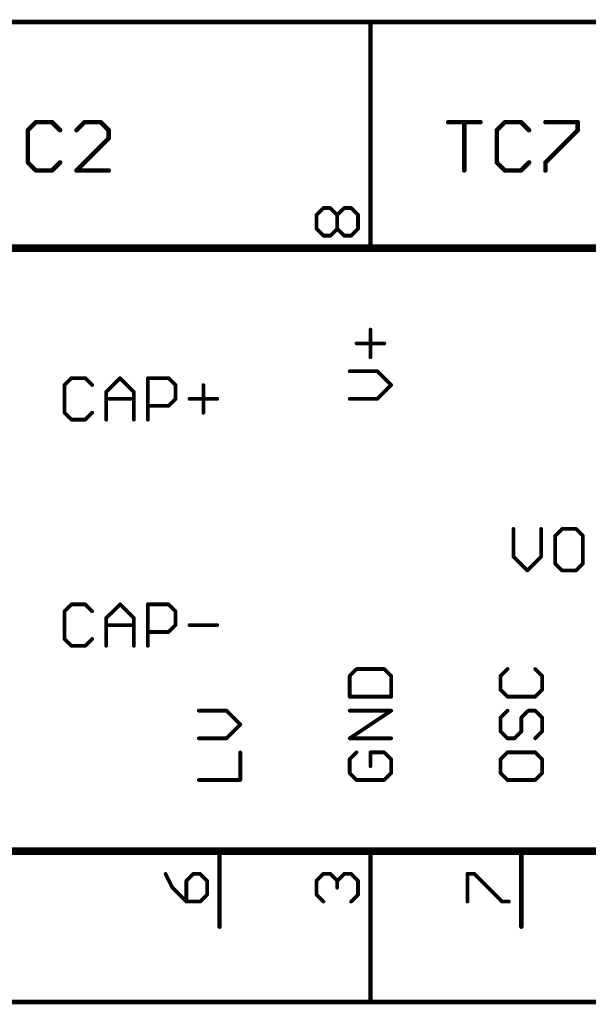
# Model space of a CAD drawing. Extents: x -74 to 107, y -89 to 175.
# Tile 21 of 25: x 24 to 43, y 96 to 130. Entities that reach past the tile are written whole.
import ezdxf

# ---------------------------------------------------------------- set-up
doc = ezdxf.new("R2010")
doc.units = 0
for name, color, linetype in [('91', 94, 'CONTINUOUS'), ('94', 14, 'CONTINUOUS'), ('95', 251, 'CONTINUOUS'), ('96', 251, 'CONTINUOUS')]:
    doc.layers.add(name, color=color, linetype=linetype)

msp = doc.modelspace()

# ---------------------------------------------------------------- linework, layer by layer
at = {"layer": '91', "const_width": 0.1524}
for points in [[(10.16, 129.54), (35.56, 129.54)], [(81.28, 129.54), (35.56, 129.54)], [(35.56, 129.54), (35.56, 124.46)], [(35.56, 121.92), (35.56, 124.46)], [(35.56, 99.06), (35.56, 96.52)], [(35.56, 96.52), (-12.7, 96.52)], [(58.42, 96.52), (35.56, 96.52)]]:
    msp.add_lwpolyline(points, dxfattribs=at)
at = {"layer": '91', "const_width": 0.0762}
for points in [[(35.56, 129.5781, 1), (35.56, 129.5019)], [(35.5981, 129.54, 1), (35.5219, 129.54)], [(35.56, 129.5019, 1), (35.56, 129.5781)], [(35.5981, 124.46, 1), (35.5219, 124.46)], [(35.5219, 124.46, 1), (35.5981, 124.46)], [(35.5219, 121.92, 1), (35.5981, 121.92)], [(35.5981, 99.06, 1), (35.5219, 99.06)], [(35.56, 96.5581, 1), (35.56, 96.4819)], [(35.5219, 96.52, 1), (35.5981, 96.52)], [(35.56, 96.4819, 1), (35.56, 96.5581)]]:
    msp.add_lwpolyline(points, format="xyb", dxfattribs=at)
at = {"layer": '94'}
for points, const_width in [([(35.56, 124.46), (35.56, 121.92)], 0.1524), ([(22.86, 121.92), (48.26, 121.92)], 0.254), ([(22.86, 101.6), (48.26, 101.6)], 0.254), ([(30.48, 99.06), (30.48, 101.6)], 0.1524), ([(35.56, 99.06), (35.56, 101.6)], 0.1524), ([(40.64, 99.06), (40.64, 101.6)], 0.1524)]:
    msp.add_lwpolyline(points, dxfattribs=dict(at, const_width=const_width))
at = {"layer": '94', "const_width": 0.0762}
for points in [[(35.5981, 124.46, 1), (35.5219, 124.46)], [(35.5219, 121.92, 1), (35.5981, 121.92)], [(30.5181, 101.6, 1), (30.4419, 101.6)], [(35.5981, 101.6, 1), (35.5219, 101.6)], [(40.6781, 101.6, 1), (40.6019, 101.6)], [(30.4419, 99.06, 1), (30.5181, 99.06)], [(35.5219, 99.06, 1), (35.5981, 99.06)], [(40.6019, 99.06, 1), (40.6781, 99.06)]]:
    msp.add_lwpolyline(points, format="xyb", dxfattribs=at)
at = {"layer": '95'}
for points, const_width in [([(24.2988, 126.1632), (24.0276, 125.892)], 0.1524), ([(24.8411, 126.1632), (24.2988, 126.1632)], 0.1524), ([(25.1123, 125.892), (24.8411, 126.1632)], 0.1524), ([(25.936, 126.1632), (25.6648, 125.892)], 0.1524), ([(26.4783, 126.1632), (25.936, 126.1632)], 0.1524), ([(26.7495, 125.892), (26.4783, 126.1632)], 0.1524), ([(24.0276, 125.892), (24.0276, 124.8074)], 0.1524), ([(26.7495, 125.6209), (26.7495, 125.892)], 0.1524), ([(25.6648, 124.5362), (26.7495, 125.6209)], 0.1524), ([(24.0276, 124.8074), (24.2988, 124.5362)], 0.1524), ([(24.8411, 124.5362), (25.1123, 124.8074)], 0.1524), ([(24.2988, 124.5362), (24.8411, 124.5362)], 0.1524), ([(26.7495, 124.5362), (25.6648, 124.5362)], 0.1524), ([(33.7427, 123.0382), (33.9757, 123.2712)], 0.127), ([(33.7427, 122.5721), (33.7427, 123.0382)], 0.127), ([(33.9757, 123.2712), (34.2088, 123.2712)], 0.127), ([(34.2088, 123.2712), (34.4418, 123.0382)], 0.127), ([(34.4418, 123.0382), (34.6748, 123.2712)], 0.127), ([(34.4418, 122.5721), (34.4418, 123.0382)], 0.127), ([(34.6748, 123.2712), (34.9079, 123.2712)], 0.127), ([(34.9079, 123.2712), (35.1409, 123.0382)], 0.127), ([(35.1409, 123.0382), (35.1409, 122.5721)], 0.127), ([(33.9757, 122.3391), (33.7427, 122.5721)], 0.127), ([(34.4418, 122.5721), (34.2088, 122.3391)], 0.127), ([(34.6748, 122.3391), (34.4418, 122.5721)], 0.127), ([(35.1409, 122.5721), (34.9079, 122.3391)], 0.127), ([(34.2088, 122.3391), (33.9757, 122.3391)], 0.127), ([(34.9079, 122.3391), (34.6748, 122.3391)], 0.127), ([(35.5594, 118.2434), (35.5594, 119.1756)], 0.127), ([(35.0933, 118.7095), (36.0255, 118.7095)], 0.127), ([(35.7924, 117.7723), (34.8603, 117.7723)], 0.127), ([(36.2585, 117.3062), (35.7924, 117.7723)], 0.127), ([(25.4933, 117.5397), (25.2603, 117.3067)], 0.127), ([(25.9594, 117.5397), (25.4933, 117.5397)], 0.127), ([(26.1924, 117.3067), (25.9594, 117.5397)], 0.127), ([(26.6636, 117.0736), (27.1296, 117.5397)], 0.127), ([(27.1296, 117.5397), (27.5957, 117.0736)], 0.127), ([(28.0669, 116.1415), (28.0669, 117.5397)], 0.127), ([(28.0669, 117.5397), (28.766, 117.5397)], 0.127), ([(28.766, 117.5397), (28.999, 117.3067)], 0.127), ([(25.2603, 117.3067), (25.2603, 116.3745)], 0.127), ([(26.6636, 116.1415), (26.6636, 117.0736)], 0.127), ([(27.5957, 117.0736), (27.5957, 116.1415)], 0.127), ([(28.999, 117.3067), (28.999, 116.8406)], 0.127), ([(29.9362, 117.3067), (29.9362, 116.3745)], 0.127), ([(35.7924, 116.8401), (36.2585, 117.3062)], 0.127), ([(26.6636, 116.8406), (27.5957, 116.8406)], 0.127), ([(28.999, 116.8406), (28.766, 116.6076)], 0.127), ([(29.4701, 116.8406), (30.4023, 116.8406)], 0.127), ([(34.8603, 116.8401), (35.7924, 116.8401)], 0.127), ([(25.2603, 116.3745), (25.4933, 116.1415)], 0.127), ([(25.9594, 116.1415), (26.1924, 116.3745)], 0.127), ([(28.766, 116.6076), (28.0669, 116.6076)], 0.127), ([(25.4933, 116.1415), (25.9594, 116.1415)], 0.127), ([(40.3736, 112.4597), (40.3736, 111.5276)], 0.127), ([(41.3057, 111.5276), (41.3057, 112.4597)], 0.127), ([(42.0099, 112.4597), (41.7769, 112.2267)], 0.127), ([(42.476, 112.4597), (42.0099, 112.4597)], 0.127), ([(42.709, 112.2267), (42.476, 112.4597)], 0.127), ([(41.7769, 112.2267), (41.7769, 111.2945)], 0.127), ([(42.709, 111.2945), (42.709, 112.2267)], 0.127), ([(40.3736, 111.5276), (40.8396, 111.0615)], 0.127), ([(40.8396, 111.0615), (41.3057, 111.5276)], 0.127), ([(41.7769, 111.2945), (42.0099, 111.0615)], 0.127), ([(42.476, 111.0615), (42.709, 111.2945)], 0.127), ([(42.0099, 111.0615), (42.476, 111.0615)], 0.127), ([(25.4933, 109.9197), (25.2603, 109.6867)], 0.127), ([(25.9594, 109.9197), (25.4933, 109.9197)], 0.127), ([(26.1924, 109.6867), (25.9594, 109.9197)], 0.127), ([(26.6636, 109.4536), (27.1296, 109.9197)], 0.127), ([(27.1296, 109.9197), (27.5957, 109.4536)], 0.127), ([(28.0669, 108.5215), (28.0669, 109.9197)], 0.127), ([(28.0669, 109.9197), (28.766, 109.9197)], 0.127), ([(28.766, 109.9197), (28.999, 109.6867)], 0.127), ([(25.2603, 109.6867), (25.2603, 108.7545)], 0.127), ([(26.6636, 108.5215), (26.6636, 109.4536)], 0.127), ([(27.5957, 109.4536), (27.5957, 108.5215)], 0.127), ([(28.999, 109.6867), (28.999, 109.2206)], 0.127), ([(26.6636, 109.2206), (27.5957, 109.2206)], 0.127), ([(28.999, 109.2206), (28.766, 108.9876)], 0.127), ([(29.4701, 109.2206), (30.4023, 109.2206)], 0.127), ([(25.2603, 108.7545), (25.4933, 108.5215)], 0.127), ([(25.9594, 108.5215), (26.1924, 108.7545)], 0.127), ([(28.766, 108.9876), (28.0669, 108.9876)], 0.127), ([(25.4933, 108.5215), (25.9594, 108.5215)], 0.127), ([(35.0933, 107.739), (34.8603, 107.506)], 0.127), ([(34.8603, 107.506), (34.8603, 106.8069)], 0.127), ([(36.0255, 107.739), (35.0933, 107.739)], 0.127), ([(36.2585, 107.506), (36.0255, 107.739)], 0.127), ([(36.2585, 106.8069), (36.2585, 107.506)], 0.127), ([(40.1733, 107.739), (39.9403, 107.506)], 0.127), ([(39.9403, 107.506), (39.9403, 107.0399)], 0.127), ([(41.3385, 107.506), (41.1055, 107.739)], 0.127), ([(41.3385, 107.0399), (41.3385, 107.506)], 0.127), ([(34.8603, 106.8069), (36.2585, 106.8069)], 0.127), ([(39.9403, 107.0399), (40.1733, 106.8069)], 0.127), ([(40.1733, 106.8069), (41.1055, 106.8069)], 0.127), ([(41.1055, 106.8069), (41.3385, 107.0399)], 0.127), ([(30.7124, 106.3357), (29.7803, 106.3357)], 0.127), ([(31.1785, 105.8696), (30.7124, 106.3357)], 0.127), ([(34.8603, 105.4036), (36.2585, 106.3357)], 0.127), ([(36.2585, 106.3357), (34.8603, 106.3357)], 0.127), ([(40.1733, 106.3357), (39.9403, 106.1027)], 0.127), ([(39.9403, 106.1027), (39.9403, 105.6366)], 0.127), ([(40.6394, 106.1027), (40.8724, 106.3357)], 0.127), ([(40.6394, 105.6366), (40.6394, 106.1027)], 0.127), ([(40.8724, 106.3357), (41.1055, 106.3357)], 0.127), ([(41.1055, 106.3357), (41.3385, 106.1027)], 0.127), ([(41.3385, 106.1027), (41.3385, 105.6366)], 0.127), ([(30.7124, 105.4036), (31.1785, 105.8696)], 0.127), ([(39.9403, 105.6366), (40.1733, 105.4036)], 0.127), ([(40.4064, 105.4036), (40.6394, 105.6366)], 0.127), ([(41.3385, 105.6366), (41.1055, 105.4036)], 0.127), ([(29.7803, 105.4036), (30.7124, 105.4036)], 0.127), ([(36.2585, 105.4036), (34.8603, 105.4036)], 0.127), ([(40.1733, 105.4036), (40.4064, 105.4036)], 0.127), ([(31.1785, 104.0003), (31.1785, 104.9324)], 0.127), ([(35.0933, 104.9324), (34.8603, 104.6994)], 0.127), ([(36.0255, 104.9324), (35.5594, 104.9324)], 0.127), ([(35.5594, 104.9324), (35.5594, 104.4664)], 0.127), ([(36.2585, 104.6994), (36.0255, 104.9324)], 0.127), ([(40.1733, 104.9324), (39.9403, 104.6994)], 0.127), ([(41.1055, 104.9324), (40.1733, 104.9324)], 0.127), ([(41.3385, 104.6994), (41.1055, 104.9324)], 0.127), ([(34.8603, 104.6994), (34.8603, 104.2333)], 0.127), ([(36.2585, 104.2333), (36.2585, 104.6994)], 0.127), ([(39.9403, 104.6994), (39.9403, 104.2333)], 0.127), ([(41.3385, 104.2333), (41.3385, 104.6994)], 0.127), ([(34.8603, 104.2333), (35.0933, 104.0003)], 0.127), ([(36.0255, 104.0003), (36.2585, 104.2333)], 0.127), ([(39.9403, 104.2333), (40.1733, 104.0003)], 0.127), ([(41.1055, 104.0003), (41.3385, 104.2333)], 0.127), ([(29.7803, 104.0003), (31.1785, 104.0003)], 0.127), ([(35.0933, 104.0003), (36.0255, 104.0003)], 0.127), ([(40.1733, 104.0003), (41.1055, 104.0003)], 0.127), ([(28.6627, 100.8368), (28.8957, 100.3707)], 0.127), ([(29.5948, 100.8368), (29.3618, 100.6037)], 0.127), ([(29.8279, 100.8368), (29.5948, 100.8368)], 0.127), ([(30.0609, 100.6037), (29.8279, 100.8368)], 0.127), ([(33.7427, 100.6037), (33.9757, 100.8368)], 0.127), ([(33.9757, 100.8368), (34.2088, 100.8368)], 0.127), ([(34.2088, 100.8368), (34.4418, 100.6037)], 0.127), ([(34.4418, 100.6037), (34.6748, 100.8368)], 0.127), ([(34.6748, 100.8368), (34.9079, 100.8368)], 0.127), ([(34.9079, 100.8368), (35.1409, 100.6037)], 0.127), ([(38.8227, 99.9046), (38.8227, 100.8368)], 0.127), ([(38.8227, 100.8368), (39.0557, 100.8368)], 0.127), ([(39.0557, 100.8368), (39.9879, 99.9046)], 0.127), ([(29.3618, 100.6037), (29.3618, 99.9046)], 0.127), ([(30.0609, 100.1377), (30.0609, 100.6037)], 0.127), ([(33.7427, 100.1377), (33.7427, 100.6037)], 0.127), ([(34.4418, 100.6037), (34.4418, 100.3707)], 0.127), ([(35.1409, 100.6037), (35.1409, 100.1377)], 0.127), ([(28.8957, 100.3707), (29.3618, 99.9046)], 0.127), ([(29.8279, 99.9046), (30.0609, 100.1377)], 0.127), ([(33.9757, 99.9046), (33.7427, 100.1377)], 0.127), ([(35.1409, 100.1377), (34.9079, 99.9046)], 0.127), ([(29.3618, 99.9046), (29.8279, 99.9046)], 0.127), ([(39.9879, 99.9046), (40.2209, 99.9046)], 0.127)]:
    msp.add_lwpolyline(points, dxfattribs=dict(at, const_width=const_width))
for points, const_width in [([(24.2988, 126.2013, 1), (24.2988, 126.1251)], 0.0762), ([(24.3257, 126.1362, 1), (24.2719, 126.1901)], 0.0762), ([(24.8681, 126.1901, 1), (24.8142, 126.1362)], 0.0762), ([(24.8411, 126.1251, 1), (24.8411, 126.2013)], 0.0762), ([(25.936, 126.2013, 1), (25.936, 126.1251)], 0.0762), ([(25.9629, 126.1362, 1), (25.909, 126.1901)], 0.0762), ([(26.5052, 126.1901, 1), (26.4513, 126.1362)], 0.0762), ([(26.4783, 126.1251, 1), (26.4783, 126.2013)], 0.0762), ([(24.0657, 125.892, 1), (23.9895, 125.892)], 0.0762), ([(24.0007, 125.919, 1), (24.0546, 125.8651)], 0.0762), ([(25.0854, 125.8651, 1), (25.1392, 125.919)], 0.0762), ([(25.6379, 125.919, 1), (25.6917, 125.8651)], 0.0762), ([(26.7876, 125.892, 1), (26.7114, 125.892)], 0.0762), ([(26.7225, 125.8651, 1), (26.7764, 125.919)], 0.0762), ([(26.7114, 125.6209, 1), (26.7876, 125.6209)], 0.0762), ([(26.7764, 125.5939, 1), (26.7225, 125.6478)], 0.0762), ([(24.0546, 124.8343, 1), (24.0007, 124.7804)], 0.0762), ([(23.9895, 124.8074, 1), (24.0657, 124.8074)], 0.0762), ([(25.1392, 124.7804, 1), (25.0854, 124.8343)], 0.0762), ([(24.2988, 124.5743, 1), (24.2988, 124.4981)], 0.0762), ([(24.2719, 124.5093, 1), (24.3257, 124.5631)], 0.0762), ([(24.8142, 124.5631, 1), (24.8681, 124.5093)], 0.0762), ([(24.8411, 124.4981, 1), (24.8411, 124.5743)], 0.0762), ([(25.6648, 124.5743, 1), (25.6648, 124.4981)], 0.0762), ([(25.6379, 124.5631, 1), (25.6917, 124.5093)], 0.0762), ([(26.7495, 124.4981, 1), (26.7495, 124.5743)], 0.0762), ([(33.7745, 123.0382, 1), (33.711, 123.0382)], 0.0635), ([(33.7203, 123.0606, 1), (33.7652, 123.0157)], 0.0635), ([(33.9757, 123.303, 1), (33.9757, 123.2395)], 0.0635), ([(33.9982, 123.2488, 1), (33.9533, 123.2937)], 0.0635), ([(34.2312, 123.2937, 1), (34.1863, 123.2488)], 0.0635), ([(34.2088, 123.2395, 1), (34.2088, 123.303)], 0.0635), ([(34.4736, 123.0382, 1), (34.4101, 123.0382)], 0.0635), ([(34.4194, 123.0606, 1), (34.4643, 123.0157)], 0.0635), ([(34.4194, 123.0157, 1), (34.4643, 123.0606)], 0.0635), ([(34.6748, 123.303, 1), (34.6748, 123.2395)], 0.0635), ([(34.6973, 123.2488, 1), (34.6524, 123.2937)], 0.0635), ([(34.9303, 123.2937, 1), (34.8854, 123.2488)], 0.0635), ([(34.9079, 123.2395, 1), (34.9079, 123.303)], 0.0635), ([(35.1727, 123.0382, 1), (35.1091, 123.0382)], 0.0635), ([(35.1184, 123.0157, 1), (35.1634, 123.0606)], 0.0635), ([(33.711, 122.5721, 1), (33.7745, 122.5721)], 0.0635), ([(33.7652, 122.5946, 1), (33.7203, 122.5497)], 0.0635), ([(34.4101, 122.5721, 1), (34.4736, 122.5721)], 0.0635), ([(34.4643, 122.5946, 1), (34.4194, 122.5497)], 0.0635), ([(34.4643, 122.5497, 1), (34.4194, 122.5946)], 0.0635), ([(35.1091, 122.5721, 1), (35.1727, 122.5721)], 0.0635), ([(35.1634, 122.5497, 1), (35.1184, 122.5946)], 0.0635), ([(33.9757, 122.3709, 1), (33.9757, 122.3073)], 0.0635), ([(33.9533, 122.3166, 1), (33.9982, 122.3616)], 0.0635), ([(34.1863, 122.3616, 1), (34.2312, 122.3166)], 0.0635), ([(34.2088, 122.3073, 1), (34.2088, 122.3709)], 0.0635), ([(34.6748, 122.3709, 1), (34.6748, 122.3073)], 0.0635), ([(34.6524, 122.3166, 1), (34.6973, 122.3616)], 0.0635), ([(34.8854, 122.3616, 1), (34.9303, 122.3166)], 0.0635), ([(34.9079, 122.3073, 1), (34.9079, 122.3709)], 0.0635), ([(35.5912, 119.1756, 1), (35.5277, 119.1756)], 0.0635), ([(35.0933, 118.7412, 1), (35.0933, 118.6777)], 0.0635), ([(36.0255, 118.6777, 1), (36.0255, 118.7412)], 0.0635), ([(35.5277, 118.2434, 1), (35.5912, 118.2434)], 0.0635), ([(34.8603, 117.804, 1), (34.8603, 117.7405)], 0.0635), ([(35.8149, 117.7947, 1), (35.77, 117.7498)], 0.0635), ([(35.7924, 117.7405, 1), (35.7924, 117.804)], 0.0635), ([(25.4933, 117.5714, 1), (25.4933, 117.5079)], 0.0635), ([(25.5158, 117.5172, 1), (25.4709, 117.5621)], 0.0635), ([(25.9818, 117.5621, 1), (25.9369, 117.5172)], 0.0635), ([(25.9594, 117.5079, 1), (25.9594, 117.5714)], 0.0635), ([(27.1521, 117.5621, 1), (27.1072, 117.5172)], 0.0635), ([(27.1521, 117.5172, 1), (27.1072, 117.5621)], 0.0635), ([(28.0986, 117.5397, 1), (28.0351, 117.5397)], 0.0635), ([(28.0669, 117.5714, 1), (28.0669, 117.5079)], 0.0635), ([(28.7884, 117.5621, 1), (28.7435, 117.5172)], 0.0635), ([(28.766, 117.5079, 1), (28.766, 117.5714)], 0.0635), ([(25.2378, 117.3291, 1), (25.2828, 117.2842)], 0.0635), ([(25.292, 117.3067, 1), (25.2286, 117.3067)], 0.0635), ([(26.17, 117.2842, 1), (26.2149, 117.3291)], 0.0635), ([(26.6953, 117.0736, 1), (26.6318, 117.0736)], 0.0635), ([(26.6411, 117.0961, 1), (26.686, 117.0512)], 0.0635), ([(27.6275, 117.0736, 1), (27.564, 117.0736)], 0.0635), ([(27.5733, 117.0512, 1), (27.6182, 117.0961)], 0.0635), ([(29.0307, 117.3067, 1), (28.9672, 117.3067)], 0.0635), ([(28.9765, 117.2842, 1), (29.0214, 117.3291)], 0.0635), ([(29.9679, 117.3067, 1), (29.9044, 117.3067)], 0.0635), ([(36.281, 117.2838, 1), (36.236, 117.3287)], 0.0635), ([(36.236, 117.2838, 1), (36.281, 117.3287)], 0.0635), ([(26.6636, 116.8723, 1), (26.6636, 116.8088)], 0.0635), ([(27.5957, 116.8088, 1), (27.5957, 116.8723)], 0.0635), ([(28.9672, 116.8406, 1), (29.0307, 116.8406)], 0.0635), ([(29.0214, 116.8181, 1), (28.9765, 116.863)], 0.0635), ([(29.4701, 116.8723, 1), (29.4701, 116.8088)], 0.0635), ([(30.4023, 116.8088, 1), (30.4023, 116.8723)], 0.0635), ([(34.8603, 116.8719, 1), (34.8603, 116.8084)], 0.0635), ([(35.77, 116.8626, 1), (35.8149, 116.8177)], 0.0635), ([(35.7924, 116.8084, 1), (35.7924, 116.8719)], 0.0635), ([(25.2828, 116.397, 1), (25.2378, 116.3521)], 0.0635), ([(26.2149, 116.3521, 1), (26.17, 116.397)], 0.0635), ([(28.0669, 116.6393, 1), (28.0669, 116.5758)], 0.0635), ([(28.7435, 116.63, 1), (28.7884, 116.5851)], 0.0635), ([(28.766, 116.5758, 1), (28.766, 116.6393)], 0.0635), ([(25.2286, 116.3745, 1), (25.292, 116.3745)], 0.0635), ([(25.4933, 116.1733, 1), (25.4933, 116.1098)], 0.0635), ([(25.4709, 116.119, 1), (25.5158, 116.164)], 0.0635), ([(25.9369, 116.164, 1), (25.9818, 116.119)], 0.0635), ([(25.9594, 116.1098, 1), (25.9594, 116.1733)], 0.0635), ([(26.6318, 116.1415, 1), (26.6953, 116.1415)], 0.0635), ([(27.564, 116.1415, 1), (27.6275, 116.1415)], 0.0635), ([(28.0351, 116.1415, 1), (28.0986, 116.1415)], 0.0635), ([(29.9044, 116.3745, 1), (29.9679, 116.3745)], 0.0635), ([(40.4053, 112.4597, 1), (40.3418, 112.4597)], 0.0635), ([(41.3375, 112.4597, 1), (41.274, 112.4597)], 0.0635), ([(42.0099, 112.4914, 1), (42.0099, 112.4279)], 0.0635), ([(42.0323, 112.4372, 1), (41.9874, 112.4821)], 0.0635), ([(42.4984, 112.4821, 1), (42.4535, 112.4372)], 0.0635), ([(42.476, 112.4279, 1), (42.476, 112.4914)], 0.0635), ([(41.8086, 112.2267, 1), (41.7451, 112.2267)], 0.0635), ([(41.7544, 112.2491, 1), (41.7993, 112.2042)], 0.0635), ([(42.7407, 112.2267, 1), (42.6772, 112.2267)], 0.0635), ([(42.6865, 112.2042, 1), (42.7314, 112.2491)], 0.0635), ([(40.3418, 111.5276, 1), (40.4053, 111.5276)], 0.0635), ([(40.396, 111.55, 1), (40.3511, 111.5051)], 0.0635), ([(41.274, 111.5276, 1), (41.3375, 111.5276)], 0.0635), ([(41.3282, 111.5051, 1), (41.2833, 111.55)], 0.0635), ([(41.7451, 111.2945, 1), (41.8086, 111.2945)], 0.0635), ([(41.7993, 111.317, 1), (41.7544, 111.2721)], 0.0635), ([(42.6772, 111.2945, 1), (42.7407, 111.2945)], 0.0635), ([(42.7314, 111.2721, 1), (42.6865, 111.317)], 0.0635), ([(40.8172, 111.084, 1), (40.8621, 111.039)], 0.0635), ([(40.8172, 111.039, 1), (40.8621, 111.084)], 0.0635), ([(42.0099, 111.0933, 1), (42.0099, 111.0298)], 0.0635), ([(41.9874, 111.039, 1), (42.0323, 111.084)], 0.0635), ([(42.4535, 111.084, 1), (42.4984, 111.039)], 0.0635), ([(42.476, 111.0298, 1), (42.476, 111.0933)], 0.0635), ([(25.4933, 109.9514, 1), (25.4933, 109.8879)], 0.0635), ([(25.5158, 109.8972, 1), (25.4709, 109.9421)], 0.0635), ([(25.9818, 109.9421, 1), (25.9369, 109.8972)], 0.0635), ([(25.9594, 109.8879, 1), (25.9594, 109.9514)], 0.0635), ([(27.1521, 109.9421, 1), (27.1072, 109.8972)], 0.0635), ([(27.1521, 109.8972, 1), (27.1072, 109.9421)], 0.0635), ([(28.0986, 109.9197, 1), (28.0351, 109.9197)], 0.0635), ([(28.0669, 109.9514, 1), (28.0669, 109.8879)], 0.0635), ([(28.7884, 109.9421, 1), (28.7435, 109.8972)], 0.0635), ([(28.766, 109.8879, 1), (28.766, 109.9514)], 0.0635), ([(25.2378, 109.7091, 1), (25.2828, 109.6642)], 0.0635), ([(25.292, 109.6867, 1), (25.2286, 109.6867)], 0.0635), ([(26.17, 109.6642, 1), (26.2149, 109.7091)], 0.0635), ([(26.6953, 109.4536, 1), (26.6318, 109.4536)], 0.0635), ([(26.6411, 109.4761, 1), (26.686, 109.4312)], 0.0635), ([(27.6275, 109.4536, 1), (27.564, 109.4536)], 0.0635), ([(27.5733, 109.4312, 1), (27.6182, 109.4761)], 0.0635), ([(29.0307, 109.6867, 1), (28.9672, 109.6867)], 0.0635), ([(28.9765, 109.6642, 1), (29.0214, 109.7091)], 0.0635), ([(26.6636, 109.2523, 1), (26.6636, 109.1888)], 0.0635), ([(27.5957, 109.1888, 1), (27.5957, 109.2523)], 0.0635), ([(28.9672, 109.2206, 1), (29.0307, 109.2206)], 0.0635), ([(29.0214, 109.1981, 1), (28.9765, 109.243)], 0.0635), ([(29.4701, 109.2523, 1), (29.4701, 109.1888)], 0.0635), ([(30.4023, 109.1888, 1), (30.4023, 109.2523)], 0.0635), ([(25.2828, 108.777, 1), (25.2378, 108.7321)], 0.0635), ([(26.2149, 108.7321, 1), (26.17, 108.777)], 0.0635), ([(28.0669, 109.0193, 1), (28.0669, 108.9558)], 0.0635), ([(28.7435, 109.01, 1), (28.7884, 108.9651)], 0.0635), ([(28.766, 108.9558, 1), (28.766, 109.0193)], 0.0635), ([(25.2286, 108.7545, 1), (25.292, 108.7545)], 0.0635), ([(25.4933, 108.5533, 1), (25.4933, 108.4898)], 0.0635), ([(25.4709, 108.499, 1), (25.5158, 108.544)], 0.0635), ([(25.9369, 108.544, 1), (25.9818, 108.499)], 0.0635), ([(25.9594, 108.4898, 1), (25.9594, 108.5533)], 0.0635), ([(26.6318, 108.5215, 1), (26.6953, 108.5215)], 0.0635), ([(27.564, 108.5215, 1), (27.6275, 108.5215)], 0.0635), ([(28.0351, 108.5215, 1), (28.0986, 108.5215)], 0.0635), ([(34.8921, 107.506, 1), (34.8286, 107.506)], 0.0635), ([(34.8379, 107.5284, 1), (34.8828, 107.4835)], 0.0635), ([(35.0933, 107.7707, 1), (35.0933, 107.7072)], 0.0635), ([(35.1158, 107.7165, 1), (35.0709, 107.7614)], 0.0635), ([(36.0479, 107.7614, 1), (36.003, 107.7165)], 0.0635), ([(36.0255, 107.7072, 1), (36.0255, 107.7707)], 0.0635), ([(36.2903, 107.506, 1), (36.2268, 107.506)], 0.0635), ([(36.236, 107.4835, 1), (36.281, 107.5284)], 0.0635), ([(39.9721, 107.506, 1), (39.9086, 107.506)], 0.0635), ([(39.9179, 107.5284, 1), (39.9628, 107.4835)], 0.0635), ([(40.1958, 107.7165, 1), (40.1509, 107.7614)], 0.0635), ([(41.1279, 107.7614, 1), (41.083, 107.7165)], 0.0635), ([(41.3703, 107.506, 1), (41.3068, 107.506)], 0.0635), ([(41.316, 107.4835, 1), (41.361, 107.5284)], 0.0635), ([(34.8603, 106.8386, 1), (34.8603, 106.7751)], 0.0635), ([(34.8286, 106.8069, 1), (34.8921, 106.8069)], 0.0635), ([(36.2268, 106.8069, 1), (36.2903, 106.8069)], 0.0635), ([(36.2585, 106.7751, 1), (36.2585, 106.8386)], 0.0635), ([(39.9086, 107.0399, 1), (39.9721, 107.0399)], 0.0635), ([(39.9628, 107.0623, 1), (39.9179, 107.0174)], 0.0635), ([(40.1733, 106.8386, 1), (40.1733, 106.7751)], 0.0635), ([(40.1509, 106.7844, 1), (40.1958, 106.8293)], 0.0635), ([(41.083, 106.8293, 1), (41.1279, 106.7844)], 0.0635), ([(41.1055, 106.7751, 1), (41.1055, 106.8386)], 0.0635), ([(41.3068, 107.0399, 1), (41.3703, 107.0399)], 0.0635), ([(41.361, 107.0174, 1), (41.316, 107.0623)], 0.0635), ([(29.7803, 106.3675, 1), (29.7803, 106.304)], 0.0635), ([(30.7349, 106.3582, 1), (30.69, 106.3133)], 0.0635), ([(30.7124, 106.304, 1), (30.7124, 106.3675)], 0.0635), ([(34.8603, 106.3675, 1), (34.8603, 106.304)], 0.0635), ([(36.2761, 106.3093, 1), (36.2409, 106.3621)], 0.0635), ([(36.2585, 106.304, 1), (36.2585, 106.3675)], 0.0635), ([(39.9721, 106.1027, 1), (39.9086, 106.1027)], 0.0635), ([(39.9179, 106.1251, 1), (39.9628, 106.0802)], 0.0635), ([(40.1958, 106.3133, 1), (40.1509, 106.3582)], 0.0635), ([(40.6712, 106.1027, 1), (40.6077, 106.1027)], 0.0635), ([(40.617, 106.1251, 1), (40.6619, 106.0802)], 0.0635), ([(40.8724, 106.3675, 1), (40.8724, 106.304)], 0.0635), ([(40.8949, 106.3133, 1), (40.85, 106.3582)], 0.0635), ([(41.1279, 106.3582, 1), (41.083, 106.3133)], 0.0635), ([(41.1055, 106.304, 1), (41.1055, 106.3675)], 0.0635), ([(41.3703, 106.1027, 1), (41.3068, 106.1027)], 0.0635), ([(41.316, 106.0802, 1), (41.361, 106.1251)], 0.0635), ([(31.201, 105.8472, 1), (31.156, 105.8921)], 0.0635), ([(31.156, 105.8472, 1), (31.201, 105.8921)], 0.0635), ([(39.9086, 105.6366, 1), (39.9721, 105.6366)], 0.0635), ([(39.9628, 105.6591, 1), (39.9179, 105.6142)], 0.0635), ([(40.6077, 105.6366, 1), (40.6712, 105.6366)], 0.0635), ([(40.6619, 105.6142, 1), (40.617, 105.6591)], 0.0635), ([(41.3068, 105.6366, 1), (41.3703, 105.6366)], 0.0635), ([(41.361, 105.6142, 1), (41.316, 105.6591)], 0.0635), ([(29.7803, 105.4353, 1), (29.7803, 105.3718)], 0.0635), ([(30.69, 105.426, 1), (30.7349, 105.3811)], 0.0635), ([(30.7124, 105.3718, 1), (30.7124, 105.4353)], 0.0635), ([(34.8603, 105.4353, 1), (34.8603, 105.3718)], 0.0635), ([(34.8427, 105.43, 1), (34.8779, 105.3772)], 0.0635), ([(36.2585, 105.3718, 1), (36.2585, 105.4353)], 0.0635), ([(40.1733, 105.4353, 1), (40.1733, 105.3718)], 0.0635), ([(40.1509, 105.3811, 1), (40.1958, 105.426)], 0.0635), ([(40.3839, 105.426, 1), (40.4288, 105.3811)], 0.0635), ([(40.4064, 105.3718, 1), (40.4064, 105.4353)], 0.0635), ([(41.083, 105.426, 1), (41.1279, 105.3811)], 0.0635), ([(31.2103, 104.9324, 1), (31.1468, 104.9324)], 0.0635), ([(35.1158, 104.91, 1), (35.0709, 104.9549)], 0.0635), ([(35.5594, 104.9642, 1), (35.5594, 104.9007)], 0.0635), ([(35.5912, 104.9324, 1), (35.5277, 104.9324)], 0.0635), ([(36.0479, 104.9549, 1), (36.003, 104.91)], 0.0635), ([(36.0255, 104.9007, 1), (36.0255, 104.9642)], 0.0635), ([(40.1733, 104.9642, 1), (40.1733, 104.9007)], 0.0635), ([(40.1958, 104.91, 1), (40.1509, 104.9549)], 0.0635), ([(41.1279, 104.9549, 1), (41.083, 104.91)], 0.0635), ([(41.1055, 104.9007, 1), (41.1055, 104.9642)], 0.0635), ([(34.8921, 104.6994, 1), (34.8286, 104.6994)], 0.0635), ([(34.8379, 104.7218, 1), (34.8828, 104.6769)], 0.0635), ([(35.5277, 104.4664, 1), (35.5912, 104.4664)], 0.0635), ([(36.2903, 104.6994, 1), (36.2268, 104.6994)], 0.0635), ([(36.236, 104.6769, 1), (36.281, 104.7218)], 0.0635), ([(39.9721, 104.6994, 1), (39.9086, 104.6994)], 0.0635), ([(39.9179, 104.7218, 1), (39.9628, 104.6769)], 0.0635), ([(41.3703, 104.6994, 1), (41.3068, 104.6994)], 0.0635), ([(41.316, 104.6769, 1), (41.361, 104.7218)], 0.0635), ([(34.8286, 104.2333, 1), (34.8921, 104.2333)], 0.0635), ([(34.8828, 104.2558, 1), (34.8379, 104.2109)], 0.0635), ([(36.2268, 104.2333, 1), (36.2903, 104.2333)], 0.0635), ([(36.281, 104.2109, 1), (36.236, 104.2558)], 0.0635), ([(39.9086, 104.2333, 1), (39.9721, 104.2333)], 0.0635), ([(39.9628, 104.2558, 1), (39.9179, 104.2109)], 0.0635), ([(41.3068, 104.2333, 1), (41.3703, 104.2333)], 0.0635), ([(41.361, 104.2109, 1), (41.316, 104.2558)], 0.0635), ([(29.7803, 104.0321, 1), (29.7803, 103.9686)], 0.0635), ([(31.1468, 104.0003, 1), (31.2103, 104.0003)], 0.0635), ([(31.1785, 103.9686, 1), (31.1785, 104.0321)], 0.0635), ([(35.0933, 104.0321, 1), (35.0933, 103.9686)], 0.0635), ([(35.0709, 103.9778, 1), (35.1158, 104.0228)], 0.0635), ([(36.003, 104.0228, 1), (36.0479, 103.9778)], 0.0635), ([(36.0255, 103.9686, 1), (36.0255, 104.0321)], 0.0635), ([(40.1733, 104.0321, 1), (40.1733, 103.9686)], 0.0635), ([(40.1509, 103.9778, 1), (40.1958, 104.0228)], 0.0635), ([(41.083, 104.0228, 1), (41.1279, 103.9778)], 0.0635), ([(41.1055, 103.9686, 1), (41.1055, 104.0321)], 0.0635), ([(28.6911, 100.8509, 1), (28.6343, 100.8226)], 0.0635), ([(29.5948, 100.8685, 1), (29.5948, 100.805)], 0.0635), ([(29.6173, 100.8143, 1), (29.5724, 100.8592)], 0.0635), ([(29.8503, 100.8592, 1), (29.8054, 100.8143)], 0.0635), ([(29.8279, 100.805, 1), (29.8279, 100.8685)], 0.0635), ([(33.9757, 100.8685, 1), (33.9757, 100.805)], 0.0635), ([(33.9982, 100.8143, 1), (33.9533, 100.8592)], 0.0635), ([(34.2312, 100.8592, 1), (34.1863, 100.8143)], 0.0635), ([(34.2088, 100.805, 1), (34.2088, 100.8685)], 0.0635), ([(34.6748, 100.8685, 1), (34.6748, 100.805)], 0.0635), ([(34.6973, 100.8143, 1), (34.6524, 100.8592)], 0.0635), ([(34.9303, 100.8592, 1), (34.8854, 100.8143)], 0.0635), ([(34.9079, 100.805, 1), (34.9079, 100.8685)], 0.0635), ([(38.8545, 100.8368, 1), (38.791, 100.8368)], 0.0635), ([(38.8227, 100.8685, 1), (38.8227, 100.805)], 0.0635), ([(39.0782, 100.8592, 1), (39.0333, 100.8143)], 0.0635), ([(39.0557, 100.805, 1), (39.0557, 100.8685)], 0.0635), ([(29.3936, 100.6037, 1), (29.3301, 100.6037)], 0.0635), ([(29.3394, 100.6262, 1), (29.3843, 100.5813)], 0.0635), ([(30.0926, 100.6037, 1), (30.0292, 100.6037)], 0.0635), ([(30.0384, 100.5813, 1), (30.0834, 100.6262)], 0.0635), ([(33.7745, 100.6037, 1), (33.711, 100.6037)], 0.0635), ([(33.7203, 100.6262, 1), (33.7652, 100.5813)], 0.0635), ([(34.4736, 100.6037, 1), (34.4101, 100.6037)], 0.0635), ([(34.4194, 100.6262, 1), (34.4643, 100.5813)], 0.0635), ([(34.4194, 100.5813, 1), (34.4643, 100.6262)], 0.0635), ([(35.1727, 100.6037, 1), (35.1091, 100.6037)], 0.0635), ([(35.1184, 100.5813, 1), (35.1634, 100.6262)], 0.0635), ([(28.9182, 100.3931, 1), (28.8733, 100.3482)], 0.0635), ([(28.8673, 100.3565, 1), (28.9241, 100.3849)], 0.0635), ([(30.0834, 100.1152, 1), (30.0384, 100.1601)], 0.0635), ([(33.7652, 100.1601, 1), (33.7203, 100.1152)], 0.0635), ([(34.4101, 100.3707, 1), (34.4736, 100.3707)], 0.0635), ([(35.1634, 100.1152, 1), (35.1184, 100.1601)], 0.0635), ([(29.3618, 99.9364, 1), (29.3618, 99.8729)], 0.0635), ([(29.3301, 99.9046, 1), (29.3936, 99.9046)], 0.0635), ([(29.3394, 99.8822, 1), (29.3843, 99.9271)], 0.0635), ([(29.8054, 99.9271, 1), (29.8503, 99.8822)], 0.0635), ([(29.8279, 99.8729, 1), (29.8279, 99.9364)], 0.0635), ([(30.0292, 100.1377, 1), (30.0926, 100.1377)], 0.0635), ([(33.711, 100.1377, 1), (33.7745, 100.1377)], 0.0635), ([(33.9533, 99.8822, 1), (33.9982, 99.9271)], 0.0635), ([(34.8854, 99.9271, 1), (34.9303, 99.8822)], 0.0635), ([(35.1091, 100.1377, 1), (35.1727, 100.1377)], 0.0635), ([(38.791, 99.9046, 1), (38.8545, 99.9046)], 0.0635), ([(39.9879, 99.9364, 1), (39.9879, 99.8729)], 0.0635), ([(39.9654, 99.8822, 1), (40.0103, 99.9271)], 0.0635), ([(40.2209, 99.8729, 1), (40.2209, 99.9364)], 0.0635)]:
    msp.add_lwpolyline(points, format="xyb", dxfattribs=dict(at, const_width=const_width))
at = {"layer": '96', "const_width": 0.1524}
for points in [[(38.1762, 126.1632), (39.2609, 126.1632)], [(38.7185, 124.5362), (38.7185, 126.1632)], [(40.0845, 126.1632), (39.8134, 125.892)], [(40.6269, 126.1632), (40.0845, 126.1632)], [(40.898, 125.892), (40.6269, 126.1632)], [(41.4505, 126.1632), (42.5352, 126.1632)], [(42.5352, 126.1632), (42.5352, 125.892)], [(39.8134, 125.892), (39.8134, 124.8074)], [(42.5352, 125.892), (41.4505, 124.8074)], [(39.8134, 124.8074), (40.0845, 124.5362)], [(40.6269, 124.5362), (40.898, 124.8074)], [(41.4505, 124.8074), (41.4505, 124.5362)], [(40.0845, 124.5362), (40.6269, 124.5362)]]:
    msp.add_lwpolyline(points, dxfattribs=at)
at = {"layer": '96', "const_width": 0.0762}
for points in [[(38.1762, 126.2013, 1), (38.1762, 126.1251)], [(38.7566, 126.1632, 1), (38.6804, 126.1632)], [(39.2609, 126.1251, 1), (39.2609, 126.2013)], [(40.0845, 126.2013, 1), (40.0845, 126.1251)], [(40.1115, 126.1362, 1), (40.0576, 126.1901)], [(40.6538, 126.1901, 1), (40.5999, 126.1362)], [(40.6269, 126.1251, 1), (40.6269, 126.2013)], [(41.4505, 126.2013, 1), (41.4505, 126.1251)], [(42.5733, 126.1632, 1), (42.4971, 126.1632)], [(42.5352, 126.1251, 1), (42.5352, 126.2013)], [(39.7864, 125.919, 1), (39.8403, 125.8651)], [(39.8515, 125.892, 1), (39.7753, 125.892)], [(40.8711, 125.8651, 1), (40.925, 125.919)], [(42.4971, 125.892, 1), (42.5733, 125.892)], [(42.5621, 125.8651, 1), (42.5082, 125.919)], [(39.8403, 124.8343, 1), (39.7864, 124.7804)], [(39.7753, 124.8074, 1), (39.8515, 124.8074)], [(40.925, 124.7804, 1), (40.8711, 124.8343)], [(41.4886, 124.8074, 1), (41.4124, 124.8074)], [(41.4236, 124.8343, 1), (41.4775, 124.7804)], [(38.6804, 124.5362, 1), (38.7566, 124.5362)], [(40.0845, 124.5743, 1), (40.0845, 124.4981)], [(40.0576, 124.5093, 1), (40.1115, 124.5631)], [(40.5999, 124.5631, 1), (40.6538, 124.5093)], [(40.6269, 124.4981, 1), (40.6269, 124.5743)], [(41.4124, 124.5362, 1), (41.4886, 124.5362)]]:
    msp.add_lwpolyline(points, format="xyb", dxfattribs=at)

doc.saveas('drawing.dxf')
